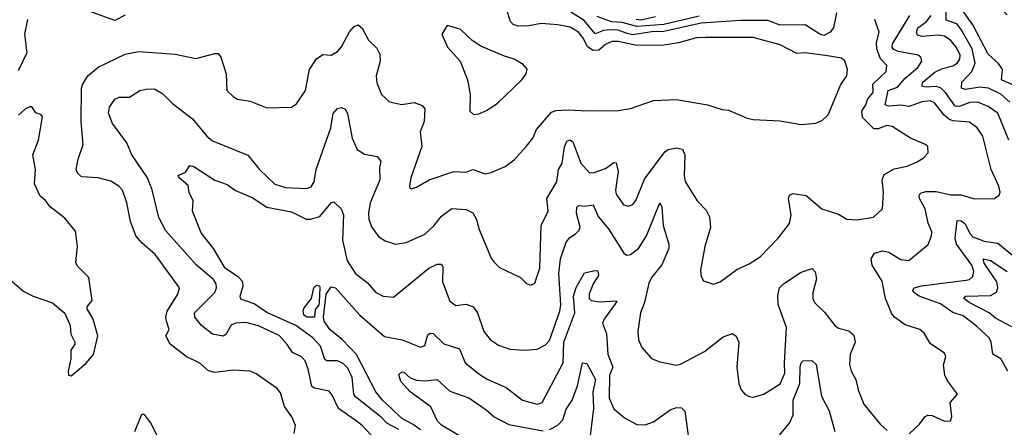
# Model space of a CAD drawing. Extents: x 1443846 to 1577407, y 839182 to 927291.
# Tile 77 of 256: x 1501687 to 1506422, y 847185 to 849145. Entities that reach past the tile are written whole.
import ezdxf

# ---------------------------------------------------------------- set-up
doc = ezdxf.new("R2010")
doc.units = 0

msp = doc.modelspace()

# ---------------------------------------------------------------- linework, layer by layer
at = {"layer": '0CON20XD'}
for points in [[(1506468.9, 848828.9), (1506407.8, 848855), (1506413.8, 848905), (1506394.1, 848934.1), (1506345, 848978.8), (1506270.3, 849120.3), (1506202.8, 849215), (1506041.1, 849305), (1506006, 849335), (1505976.2, 849415), (1505986.2, 849433.8), (1506025, 849430), (1506035, 849456), (1506085, 849445.9), (1506135, 849425.5), (1506174.2, 849424.2), (1506193.3, 849385), (1506205, 849375.8), (1506225, 849371.2), (1506245, 849381.2), (1506255, 849379.2), (1506310.6, 849290.6), (1506435, 849168.8)], [(1505615, 849178), (1505600.8, 849105), (1505584.7, 849085), (1505555, 849068.4), (1505535, 849074.8), (1505465, 849120), (1505345, 849118.8), (1505285, 849140.2), (1505155, 849140.1), (1504965, 849127.5), (1504785, 849088.5), (1504725, 849086.7), (1504635, 849072.6), (1504608.1, 849078.1), (1504565, 849094.5), (1504525, 849096.2), (1504495, 849092.2), (1504455, 849076.6), (1504401.1, 849141.1), (1504275, 849220.9)], [(1503006.7, 847155), (1503013.9, 847193.9), (1502996.2, 847235), (1502960.5, 847285), (1502941.1, 847351.1), (1502925, 847372), (1502825, 847442.5), (1502795.7, 847455.7), (1502715, 847460.5), (1502625, 847449.2), (1502595, 847456.9), (1502553.6, 847493.6), (1502488.6, 847525), (1502410.6, 847585), (1502390, 847625), (1502405.6, 847655), (1502392.5, 847695), (1502389.3, 847715), (1502395.8, 847744.2), (1502448.2, 847825), (1502455.7, 847855), (1502340, 848015), (1502275, 848071.8), (1502246.2, 848105), (1502220, 848175), (1502202.5, 848265), (1502181.4, 848325), (1502164, 848345), (1502125, 848367.8), (1502065, 848384.5), (1501985, 848390), (1501966.9, 848405), (1501958.5, 848425), (1501967.9, 848475), (1501992.7, 848545), (1501983.5, 848655), (1501984.7, 848815), (1501990.6, 848835), (1502015.4, 848875), (1502065, 848917.3), (1502195, 848979.2), (1502258, 848992), (1502435, 848979.4), (1502535, 848958.9), (1502625, 848982.5), (1502641.7, 848981.7), (1502654.3, 848964.3), (1502680.8, 848885), (1502684.2, 848805), (1502713.3, 848775), (1502735, 848762.5), (1502795, 848752.5), (1502875, 848721.2), (1502995, 848724.2), (1503019.1, 848740.9), (1503061.1, 848805), (1503080.8, 848905), (1503115, 848957.1), (1503145, 848976.9), (1503185, 848974.3), (1503215, 848992.2), (1503234.6, 849015), (1503273.3, 849086.7), (1503295, 849111.9), (1503315, 849120), (1503333.4, 849103.4), (1503365, 849045.6), (1503405, 849008.1), (1503419.4, 848979.4), (1503420.3, 848945), (1503401.6, 848875), (1503405, 848841.2), (1503427.5, 848785), (1503465, 848749.5), (1503525, 848737.1), (1503585, 848746), (1503622, 848732), (1503635.6, 848715.6), (1503633.1, 848655), (1503613.1, 848605), (1503621.1, 848535), (1503568.9, 848385), (1503561.2, 848345), (1503563.3, 848335), (1503572, 848332), (1503595, 848339.2), (1503656.7, 848375), (1503775, 848415.6), (1503835, 848411.4), (1503866, 848424), (1503925, 848404.2), (1503955, 848410), (1504021.7, 848438.3), (1504065, 848471.2), (1504125, 848536.2), (1504154.5, 848575.5), (1504172.9, 848617.1), (1504245, 848699.5), (1504265, 848707.7), (1504325, 848710.8), (1504417.3, 848707.3), (1504565, 848707.8), (1504625, 848717.5), (1504735, 848755.7), (1504845, 848761.4), (1504995.5, 848735.5), (1505065, 848713.1), (1505095, 848710.6), (1505185, 848671.5), (1505215, 848664.5), (1505345, 848657.8), (1505445, 848641.4), (1505515, 848647.5), (1505548.3, 848661.7), (1505575, 848687.5), (1505636.4, 848833.6), (1505664.2, 848875), (1505667.5, 848905), (1505655, 848947.5), (1505639.2, 848959.2), (1505571.7, 848971.7), (1505465, 848985.8), (1505425, 848982.2), (1505344, 849024), (1505215, 849059.8), (1504985, 849059.8), (1504942.6, 849057.4), (1504855, 849033.4), (1504785, 849022.4), (1504655, 849019.9), (1504565, 849040), (1504535, 849039.8), (1504505, 849026.2), (1504471.8, 848998.2), (1504445, 848997), (1504417, 849015), (1504398, 849055), (1504375, 849084.3), (1504335, 849108.3), (1504275, 849120.4), (1504195, 849126.7), (1504135, 849114.7), (1504085, 849113.9), (1504061.1, 849121.1), (1504046.7, 849136.7), (1504031.9, 849185)], [(1502195, 849166.7), (1502145, 849140.7), (1502025, 849184.7)], [(1506448.5, 848748.5), (1506405, 848786.5), (1506345.5, 848815), (1506305, 848820.3), (1506235, 848808.8), (1506216.3, 848816.3), (1506217.1, 848845), (1506265.7, 848895), (1506281.2, 848935), (1506267.8, 849005), (1506215, 849097.2), (1506194.2, 849125), (1506143, 849143), (1506142, 849185)], [(1501724.1, 849145), (1501709.8, 849075), (1501721.6, 848985), (1501680.4, 848899.6)], [(1503377.3, 847147.3), (1503332.5, 847195), (1503299.9, 847219.9), (1503220.4, 847275), (1503190, 847340), (1503175, 847358.9), (1503105, 847372.7), (1503091.7, 847381.7), (1503075, 847464), (1503060, 847505), (1503043.2, 847523.2), (1502999.1, 847545), (1502973.8, 847583.8), (1502935, 847625.9), (1502835, 847673.2), (1502775, 847688.4), (1502725, 847685.3), (1502705, 847676.2), (1502678.3, 847631.7), (1502665, 847622.5), (1502615, 847632.1), (1502561.2, 847675), (1502530, 847715), (1502527.5, 847735), (1502625, 847833.8), (1502633.7, 847855), (1502631.7, 847875), (1502618.9, 847895), (1502535.9, 847965.9), (1502390.1, 848130.1), (1502356.4, 848193.6), (1502324, 848326), (1502302.4, 848385), (1502226.2, 848495), (1502202.1, 848552.1), (1502134.4, 848645), (1502114.4, 848695), (1502119.2, 848725), (1502145, 848762), (1502165, 848772), (1502215, 848772.9), (1502265, 848804.2), (1502295, 848810.8), (1502335, 848812), (1502375, 848788), (1502421.7, 848741.7), (1502518.5, 848668.5), (1502587.1, 848585), (1502615, 848563.1), (1502785, 848493.9), (1502840.4, 848425), (1502915, 848353.4), (1502965, 848337.8), (1503067.1, 848332.9), (1503088.7, 848341.3), (1503102.9, 848365), (1503112.3, 848425), (1503184.1, 848625), (1503195, 848693.8), (1503215, 848718.6), (1503235, 848723.1), (1503252, 848715), (1503263.7, 848693.7), (1503285.7, 848575.7), (1503310.5, 848520.5), (1503345, 848498.9), (1503406.8, 848486.8), (1503423.8, 848465), (1503417.7, 848432.3), (1503418.7, 848375), (1503373.3, 848265), (1503364.2, 848215), (1503366.6, 848185), (1503378.7, 848148.7), (1503415, 848101.4), (1503445, 848081.9), (1503495, 848065.6), (1503545, 848073.3), (1503635, 848113.1), (1503680, 848155), (1503715, 848200), (1503765, 848237.5), (1503835, 848232.5), (1503866, 848216), (1503884.6, 848184.6), (1503896.2, 848136.2), (1503955, 847997.5), (1503968.3, 847978.3), (1503995, 847954.2), (1504095, 847906), (1504125, 847876.2), (1504145, 847868), (1504165, 847877.5), (1504189.1, 847950.9), (1504194.7, 848155), (1504227.9, 848225), (1504222.5, 848285), (1504269.5, 848365), (1504278.4, 848425), (1504296.5, 848455), (1504306.8, 848533.2), (1504318.8, 848561.2), (1504335, 848566.4), (1504346.9, 848556.9), (1504385, 848454.4), (1504425, 848409.5), (1504445, 848408.8), (1504505, 848428.8), (1504545, 848457.8), (1504555, 848456.9), (1504564.7, 848415), (1504551.8, 848325), (1504555, 848306.7), (1504591.2, 848255), (1504615, 848248), (1504635, 848256), (1504651.8, 848278.2), (1504691.4, 848378.6), (1504789.9, 848510.1), (1504805, 848520.9), (1504845, 848528.9), (1504875, 848522.7), (1504885.9, 848495), (1504882.3, 848395), (1504886.8, 848366.8), (1504945, 848273.8), (1504989.1, 848229.1), (1505005, 848197.5), (1505009.2, 848145), (1504982.2, 848055), (1504960.8, 847940.8), (1504965, 847910), (1504975, 847890), (1505023.9, 847873.9), (1505055, 847884), (1505135.5, 847944.5), (1505195, 847970.8), (1505248.8, 848005), (1505334.2, 848095), (1505389.5, 848165), (1505397.3, 848205), (1505384.4, 848285.6), (1505389.2, 848300.8), (1505405, 848309.2), (1505468.8, 848298.8), (1505545, 848235.8), (1505625, 848210.5), (1505665, 848185.6), (1505715, 848182.7), (1505792.5, 848195), (1505836.2, 848235), (1505841.4, 848315), (1505834.4, 848375), (1505845, 848400), (1505892.7, 848427.3), (1505955, 848440.5), (1506000.3, 848459.7), (1506031.7, 848478.3), (1506056.2, 848505), (1506053.8, 848535), (1506043.3, 848545), (1505971.2, 848575), (1505882, 848632), (1505856.4, 848636.4), (1505815, 848620), (1505795, 848620.3), (1505740.7, 848675), (1505736.8, 848705), (1505756.2, 848735), (1505765.8, 848765), (1505791.4, 848795), (1505790, 848835), (1505854.1, 848895.9), (1505856.4, 848925), (1505826.1, 848956.1), (1505808.8, 849005), (1505806.9, 849035), (1505820.6, 849085), (1505800, 849145)], [(1504955, 849162.5), (1504785, 849121.5), (1504655, 849111.6), (1504585, 849131.9), (1504533.9, 849133.9), (1504465, 849160.2)], [(1504745, 849159.3), (1504675, 849141.8), (1504651.3, 849145)], [(1505965, 847153.3), (1506015, 847200), (1506040, 847235), (1506055, 847243.8), (1506075, 847242), (1506133.9, 847213.9), (1506163.6, 847216.4), (1506170, 847235), (1506161.2, 847305), (1506196.7, 847345), (1506148.3, 847408.3), (1506135.4, 847435.4), (1506129.6, 847485), (1506140.6, 847525), (1506133.5, 847543.5), (1506066.4, 847586.4), (1506036.9, 847636.9), (1506016, 847655), (1505945, 847677.1), (1505893.9, 847713.9), (1505881.3, 847731.3), (1505851.2, 847805), (1505835, 847887.1), (1505787.1, 847965), (1505781.8, 847995), (1505797.8, 848022.2), (1505837.2, 848032.8), (1505866.7, 848026.7), (1505925, 847991.1), (1505962.8, 847987.2), (1506055.4, 848064.6), (1506072.2, 848105), (1506073.3, 848125), (1506056.1, 848166.1), (1506040.8, 848235), (1506014.1, 848285), (1506012, 848298), (1506018.5, 848311.5), (1506045, 848319.2), (1506095, 848318.1), (1506165, 848302.2), (1506215, 848303.3), (1506276.6, 848283.4), (1506374.2, 848285.8), (1506398.1, 848301.9), (1506401.4, 848315), (1506395.6, 848344.4), (1506358.9, 848425), (1506318.8, 848585), (1506291.5, 848625), (1506255, 848651.6), (1506175, 848659), (1506155, 848666.5), (1506132.5, 848685), (1506086.9, 848745), (1506065.2, 848755.2), (1506025, 848749.8), (1505965, 848726.7), (1505925, 848733.8), (1505865, 848729.8), (1505849.5, 848735), (1505863.4, 848805), (1505908.9, 848821.1), (1505945.6, 848864.4), (1506006.7, 848915), (1506025.4, 848945), (1506021.1, 848965), (1506007.1, 848975), (1505912.2, 848992.2), (1505891.2, 849001.2), (1505882.6, 849012.6), (1505885, 849029.2), (1505968, 849165)], [(1506443.5, 848565), (1506390.3, 848695), (1506345, 848727.1), (1506295, 848748.3), (1506256.6, 848746.6), (1506205, 848727.6), (1506185, 848728.3), (1506139.2, 848795), (1506115, 848816.9), (1506095, 848823.5), (1506045, 848820.7), (1506025.5, 848825.5), (1506030.7, 848845), (1506087.4, 848892.6), (1506125, 848910.8), (1506175, 848923.2), (1506195, 848936.4), (1506207.6, 848955), (1506210.5, 848975), (1506191.8, 849011.8), (1506164.7, 849045), (1506135, 849065.2), (1506105, 849069.6), (1506025, 849064), (1506005, 849070.8), (1506000.4, 849085), (1506006.8, 849105), (1506047, 849135), (1506071, 849165)], [(1503869.5, 848689.5), (1503895, 848692.5), (1503935, 848709.4), (1503985, 848743.1), (1504101.4, 848855), (1504122.9, 848885), (1504127.1, 848907.1), (1504109.1, 848929.1), (1504065.6, 848955.6), (1504018.9, 848968.9), (1503905, 849016.9), (1503863.8, 849045), (1503805, 849100), (1503742.5, 849117.5), (1503717.5, 849075), (1503745, 849012.5), (1503805.7, 848945.7), (1503840.8, 848855), (1503852.9, 848785), (1503852, 848705), (1503869.5, 848689.5)], [(1501935, 847432.5), (1502005, 847492.5), (1502042.5, 847535), (1502063.3, 847625), (1502040.8, 847705), (1502012.5, 847755), (1502012.5, 847765), (1502036.2, 847795), (1502020, 847905), (1501965, 847960), (1501957, 847977), (1501966, 848055), (1501955, 848127.5), (1501905, 848190), (1501834, 848245), (1501812, 848275), (1501786.2, 848296.2), (1501758.8, 848355), (1501763.5, 848425), (1501750.4, 848495), (1501777.8, 848565), (1501797.3, 848677.3), (1501788.3, 848688.3), (1501765, 848696.7), (1501745.8, 848725.8), (1501736, 848726), (1501715, 848715.7), (1501681.2, 848685)], [(1503509.8, 847175), (1503452.3, 847205), (1503425, 847234), (1503302.1, 847332.1), (1503293.8, 847345), (1503285.8, 847424.2), (1503265, 847470), (1503245, 847489.8), (1503215.2, 847505.2), (1503165, 847504.7), (1503155, 847511.2), (1503133.3, 847575), (1503096.6, 847615), (1503014.6, 847674.6), (1502875, 847737.7), (1502815, 847778.2), (1502750.7, 847800.7), (1502747.3, 847815), (1502762.3, 847865), (1502760.5, 847885), (1502741.9, 847905), (1502675, 847950), (1502619.6, 848045), (1502559.8, 848119.8), (1502518.9, 848225), (1502521.4, 848275), (1502502, 848312), (1502497.6, 848347.6), (1502454, 848385), (1502450, 848395), (1502485, 848411.1), (1502505, 848443.8), (1502525, 848439.7), (1502625, 848373.1), (1502685, 848352.9), (1502725, 848324.2), (1502805, 848290.6), (1502875, 848243.2), (1502995, 848220.9), (1503065, 848185.5), (1503085.5, 848185.5), (1503130.9, 848199.1), (1503185, 848264.3), (1503198.6, 848268.6), (1503234, 848235), (1503244.1, 848205.9), (1503239.6, 848085), (1503262.3, 847985), (1503302.2, 847925), (1503359.2, 847879.2), (1503398, 847835), (1503435, 847815.6), (1503485, 847810), (1503655, 847949.4), (1503695, 847970), (1503715, 847970), (1503722, 847955), (1503721.1, 847885), (1503755, 847791.2), (1503785, 847770.8), (1503835, 847776.5), (1503867.5, 847765), (1503888.9, 847735), (1503920, 847645), (1503951.4, 847605), (1503989.8, 847579.8), (1504045, 847560.5), (1504115, 847556.5), (1504175, 847560.6), (1504215, 847581.1), (1504235, 847603.1), (1504285, 847743.1), (1504290.2, 847775), (1504280.6, 847925), (1504287.2, 847995), (1504314.7, 848075.3), (1504332.8, 848097.2), (1504360.8, 848115), (1504377.8, 848132.2), (1504382.8, 848147.2), (1504365.6, 848215), (1504365.8, 848244.2), (1504375, 848251.8), (1504405, 848247.5), (1504444.6, 848254.6), (1504469, 848199), (1504519.4, 848139.4), (1504591.9, 848021.9), (1504605, 848012.7), (1504625, 848015.4), (1504662.5, 848045), (1504701.2, 848105), (1504765, 848264), (1504775, 848243.3), (1504782.4, 848155), (1504808.2, 848065), (1504808.4, 848045), (1504775, 847965.6), (1504725.3, 847905), (1504712.4, 847877.6), (1504692.1, 847785), (1504672.3, 847735), (1504659.6, 847645), (1504662.5, 847605), (1504679.3, 847569.3), (1504725, 847516.2), (1504761.4, 847501.4), (1504844.4, 847484.4), (1504865, 847488.9), (1504980.4, 847549.6), (1505069.5, 847620.5), (1505115.7, 847635.7), (1505133, 847623), (1505145.7, 847595), (1505135.7, 847475), (1505146, 847395), (1505156.2, 847365), (1505174.4, 847344.4), (1505195, 847332.5), (1505215, 847330.8), (1505266.3, 847343.7), (1505345, 847394.4), (1505366.8, 847445), (1505364.3, 847495), (1505375.2, 847665), (1505334.2, 847775.8), (1505332.3, 847817.7), (1505341.2, 847855), (1505360.6, 847875), (1505445, 847931.1), (1505498.2, 847948.2), (1505513.3, 847933.3), (1505518.3, 847898.3), (1505501.5, 847831.5), (1505500.8, 847805), (1505508.9, 847785), (1505557.9, 847737.9), (1505607.5, 847675), (1505625, 847661.4), (1505675, 847649.2), (1505697.7, 847627.7), (1505704.5, 847595), (1505681.2, 847535), (1505677.4, 847487.4), (1505685.5, 847455.5), (1505708.6, 847415), (1505719.2, 847365), (1505746.8, 847296.8), (1505825, 847200), (1505859.3, 847169.3)], [(1506439.5, 847455), (1506405, 847514.3), (1506367.4, 847537.4), (1506358.2, 847595), (1506348.5, 847615), (1506288.3, 847671.7), (1506225, 847721.5), (1506175, 847736.5), (1506115, 847778.6), (1506012.9, 847815), (1505985.7, 847835), (1505981.9, 847845), (1505988, 847855), (1506023.8, 847865), (1506238.1, 847891.9), (1506255, 847896.2), (1506270.6, 847909.4), (1506275.3, 847934.7), (1506265.2, 847965), (1506192, 848065), (1506186.2, 848095), (1506195, 848179.4), (1506215, 848178), (1506232.5, 848165), (1506257.4, 848115), (1506270.8, 848100.8), (1506325, 848079.5), (1506390.2, 848070.2), (1506515, 847970)], [(1506457.8, 847667.8), (1506379.2, 847709.2), (1506350, 847735), (1506253.1, 847785), (1506227.9, 847805), (1506235, 847816.2), (1506355, 847819.2), (1506385.3, 847835), (1506390.2, 847855), (1506385.5, 847885), (1506325.2, 847975), (1506320, 847995), (1506355, 847986.3), (1506435, 847934.8)], [(1501628.8, 847905), (1501707.3, 847837.3), (1501752.5, 847815), (1501845, 847784), (1501904.1, 847734.1), (1501930, 847675), (1501932.7, 847632.7), (1501952.5, 847595), (1501952.5, 847585), (1501933.6, 847556.4), (1501933.3, 847515), (1501920, 847455), (1501922.5, 847435), (1501935, 847432.5)], [(1503615, 847172.4), (1503579, 847199), (1503525, 847226.8), (1503475.9, 847275.9), (1503431.9, 847315), (1503399.7, 847355), (1503307.1, 847535), (1503239.1, 847605), (1503179.3, 847655), (1503151.5, 847695), (1503147.8, 847715), (1503161.2, 847825), (1503185, 847861.1), (1503206.2, 847855), (1503323.5, 847723.5), (1503441, 847621), (1503526, 847605), (1503615, 847570), (1503635, 847578.8), (1503649.8, 847630.2), (1503661.7, 847638.3), (1503675, 847636.5), (1503727, 847587), (1503803, 847563), (1503828.8, 847495), (1503900.7, 847439.3), (1503935, 847416.9), (1504026.4, 847376.4), (1504105.4, 847315.4), (1504175, 847296.9), (1504199.2, 847305), (1504300.5, 847495), (1504304.6, 847595), (1504357.6, 847735), (1504350.6, 847815), (1504362.5, 847857.5), (1504403, 847927), (1504455, 847939.6), (1504468.1, 847938.1), (1504470.9, 847915), (1504444.8, 847875), (1504426.4, 847825), (1504425, 847804.4), (1504436, 847795), (1504475, 847788.3), (1504553.6, 847793.6), (1504559.5, 847789.5), (1504497.8, 847705), (1504489.4, 847685), (1504508.5, 847635), (1504516.2, 847536.2), (1504539.8, 847475), (1504524.3, 847435), (1504522.4, 847325), (1504544.7, 847274.7), (1504595, 847231.2), (1504655, 847198.6), (1504695, 847196.9), (1504735, 847211.9), (1504815, 847268.9), (1504845, 847280.6), (1504869.4, 847279.4), (1504885, 847262.5), (1504902.2, 847145)], [(1503105, 847714.5), (1503070, 847715), (1503054.2, 847725), (1503050, 847745), (1503055, 847760), (1503090, 847805), (1503102.5, 847855), (1503115, 847868.8), (1503128.8, 847865), (1503131.2, 847855), (1503127.3, 847787.3), (1503125.3, 847774.7), (1503108.7, 847751.3), (1503105, 847714.5)], [(1504235, 847174.7), (1504275, 847195.3), (1504299.5, 847220.5), (1504315, 847272.9), (1504344.7, 847315), (1504370, 847385), (1504393.5, 847495), (1504415, 847491.8), (1504456.7, 847415), (1504442.8, 847355), (1504446.1, 847275), (1504425.4, 847105.4)], [(1505275, 847069.4), (1505388.7, 847205), (1505406.4, 847245), (1505407.4, 847315), (1505439.3, 847395), (1505441.1, 847475), (1505445.4, 847494.6), (1505455, 847505.4), (1505495.9, 847505.9), (1505517.4, 847487.4), (1505543.2, 847335), (1505579.5, 847265), (1505607.3, 847165)], [(1503834.6, 847124.6), (1503715, 847196.1), (1503696.3, 847215), (1503665, 847284.3), (1503565, 847356.2), (1503519.4, 847405), (1503510.5, 847439.5), (1503525, 847452.2), (1503535, 847450.4), (1503565, 847423.6), (1503595, 847411.1), (1503635, 847408.2), (1503695.6, 847415.6), (1503755, 847359.5), (1503847.1, 847327.1), (1503930.7, 847269.3), (1503969.4, 847235), (1504038.8, 847198.8), (1504205, 847168.6)], [(1502241.1, 847165), (1502275, 847247.5), (1502285, 847247.5), (1502316, 847206), (1502365, 847111.4)]]:
    msp.add_lwpolyline(points, dxfattribs=at)

doc.saveas('drawing.dxf')
